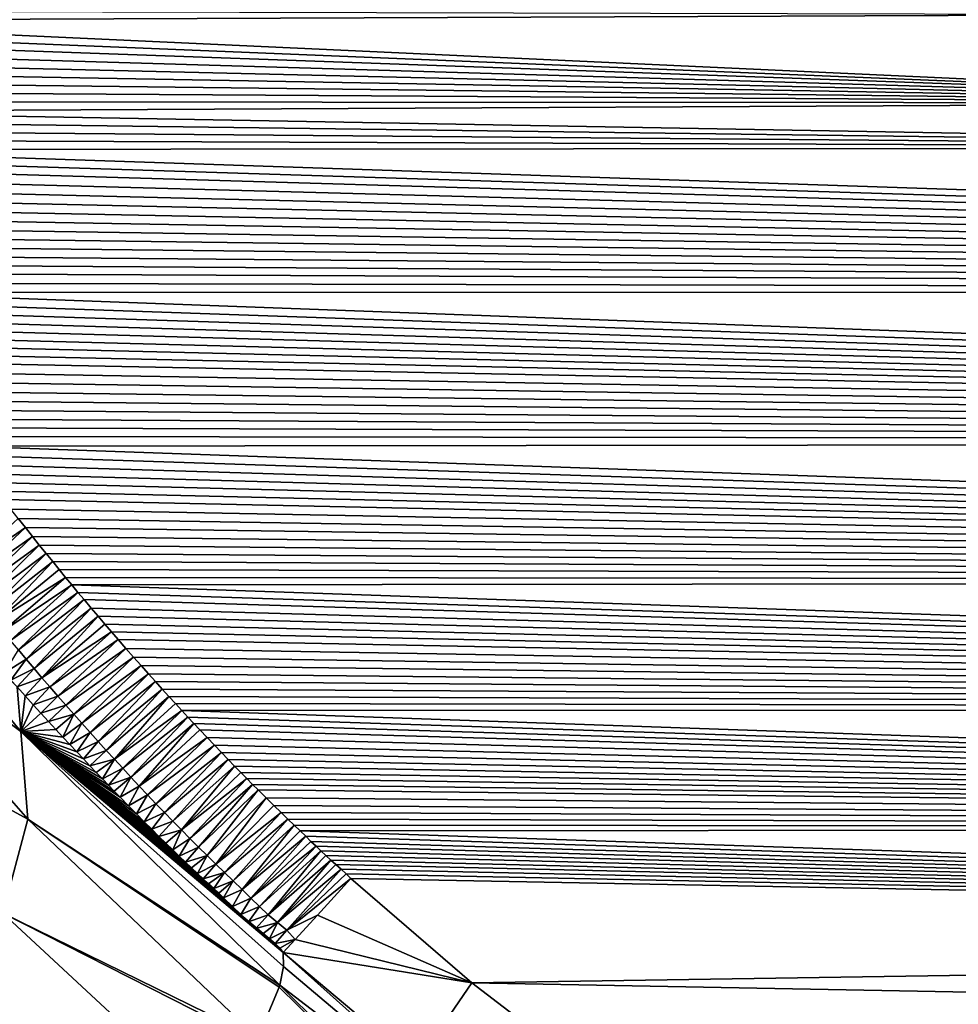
# Model space of a CAD drawing. Header units: metres. Extents: x -82 to 67, y -109 to 109.
# Tile 63 of 216: x -22 to -17, y -16 to -11. Entities that reach past the tile are written whole.
import ezdxf

# ---------------------------------------------------------------- set-up
doc = ezdxf.new("R2010")
doc.units = ezdxf.units.M
doc.layers.add('solid_21_382_010_XXX', color=7, linetype='CONTINUOUS')

msp = doc.modelspace()

# ---------------------------------------------------------------- linework, layer by layer
at = {"layer": 'solid_21_382_010_XXX'}
for points in [[(2.598521, -1.536014, -22.642931), (-26.784222, -1.536013, -22.642931), (-26.784246, -44.197315, -22.642931)], [(2.598521, -1.536014, -22.642931), (-26.784246, -44.197315, -22.642931), (2.598529, -44.197315, -22.642931)], [(-15.801001, -10.984372, -71.051041), (-23.400934, -11.015207, -71.051041), (-23.426889, -10.966196, -71.051041)], [(-15.801001, -10.984372, -71.051041), (-14.351376, -11.431527, -71.051041), (-23.400934, -11.015207, -71.051041)], [(-14.351376, -11.431527, -71.051041), (-23.375132, -11.063571, -71.051041), (-23.400934, -11.015207, -71.051041)], [(-14.351376, -11.431527, -71.051041), (-23.349482, -11.11132, -71.051041), (-23.375132, -11.063571, -71.051041)], [(-14.351376, -11.431527, -71.051041), (-23.320084, -11.165692, -71.051041), (-23.349482, -11.11132, -71.051041)], [(-14.351376, -11.431527, -71.051041), (-23.290897, -11.21934, -71.051041), (-23.320084, -11.165692, -71.051041)], [(-14.351376, -11.431527, -71.051041), (-23.261925, -11.272258, -71.051041), (-23.290897, -11.21934, -71.051041)], [(-14.351376, -11.431527, -71.051041), (-23.233162, -11.324289, -71.051041), (-23.261925, -11.272258, -71.051041)], [(-14.351376, -11.431527, -71.051041), (-23.204605, -11.375459, -71.051041), (-23.233162, -11.324289, -71.051041)], [(-14.351376, -11.431527, -71.051041), (-23.176256, -11.425809, -71.051041), (-23.204605, -11.375459, -71.051041)], [(-14.351376, -11.431527, -71.051041), (-23.148115, -11.475384, -71.051041), (-23.176256, -11.425809, -71.051041)], [(-14.351376, -11.431527, -71.051041), (-12.851287, -11.657632, -71.051041), (-23.148115, -11.475384, -71.051041)], [(-12.851287, -11.657632, -71.051041), (-23.120178, -11.524225, -71.051041), (-23.148115, -11.475384, -71.051041)], [(-12.851287, -11.657632, -71.051041), (-23.092449, -11.572377, -71.051041), (-23.120178, -11.524225, -71.051041)], [(-12.851287, -11.657632, -71.051041), (-23.064922, -11.619882, -71.051041), (-23.092449, -11.572377, -71.051041)], [(-12.851287, -11.657632, -71.051041), (-23.037601, -11.666783, -71.051041), (-23.064922, -11.619882, -71.051041)], [(-12.851287, -11.657632, -71.051041), (-1.594479, -12.388261, -71.051041), (-23.037601, -11.666783, -71.051041)], [(-1.594479, -12.388261, -71.051041), (-23.010487, -11.713055, -71.051041), (-23.037601, -11.666783, -71.051041)], [(-1.594479, -12.388261, -71.051041), (-22.98358, -11.75858, -71.051041), (-23.010487, -11.713055, -71.051041)], [(-1.594479, -12.388261, -71.051041), (-22.952047, -11.811459, -71.051041), (-22.98358, -11.75858, -71.051041)], [(-1.594479, -12.388261, -71.051041), (-22.920803, -11.863391, -71.051041), (-22.952047, -11.811459, -71.051041)], [(-1.594479, -12.388261, -71.051041), (-22.889843, -11.914432, -71.051041), (-22.920803, -11.863391, -71.051041)], [(-1.594479, -12.388261, -71.051041), (-22.859161, -11.964638, -71.051041), (-22.889843, -11.914432, -71.051041)], [(-1.594479, -12.388261, -71.051041), (-22.82876, -12.014065, -71.051041), (-22.859161, -11.964638, -71.051041)], [(-1.594479, -12.388261, -71.051041), (-22.798634, -12.06277, -71.051041), (-22.82876, -12.014065, -71.051041)], [(-1.594479, -12.388261, -71.051041), (-22.768787, -12.110679, -71.051041), (-22.798634, -12.06277, -71.051041)], [(-1.594479, -12.388261, -71.051041), (-22.739227, -12.157712, -71.051041), (-22.768787, -12.110679, -71.051041)], [(-1.594479, -12.388261, -71.051041), (-22.709951, -12.203915, -71.051041), (-22.739227, -12.157712, -71.051041)], [(-1.594479, -12.388261, -71.051041), (-22.68095, -12.249334, -71.051041), (-22.709951, -12.203915, -71.051041)], [(-1.594479, -12.388261, -71.051041), (-22.652222, -12.294017, -71.051041), (-22.68095, -12.249334, -71.051041)], [(-1.594479, -12.388261, -71.051041), (-22.620932, -12.342371, -71.051041), (-22.652222, -12.294017, -71.051041)], [(-1.594479, -12.388261, -71.051041), (-22.589956, -12.389953, -71.051041), (-22.620932, -12.342371, -71.051041)], [(-1.594479, -12.388261, -71.051041), (-2.118686, -13.143944, -71.051041), (-22.589956, -12.389953, -71.051041)], [(-2.118686, -13.143944, -71.051041), (-22.559301, -12.436752, -71.051041), (-22.589956, -12.389953, -71.051041)], [(-2.118686, -13.143944, -71.051041), (-22.528982, -12.482648, -71.051041), (-22.559301, -12.436752, -71.051041)], [(-2.118686, -13.143944, -71.051041), (-22.498989, -12.52768, -71.051041), (-22.528982, -12.482648, -71.051041)], [(-2.118686, -13.143944, -71.051041), (-22.469316, -12.5719, -71.051041), (-22.498989, -12.52768, -71.051041)], [(-2.118686, -13.143944, -71.051041), (-22.439959, -12.615358, -71.051041), (-22.469316, -12.5719, -71.051041)], [(-2.118686, -13.143944, -71.051041), (-22.410906, -12.658106, -71.051041), (-22.439959, -12.615358, -71.051041)], [(-2.118686, -13.143944, -71.051041), (-22.382153, -12.700194, -71.051041), (-22.410906, -12.658106, -71.051041)], [(-2.118686, -13.143944, -71.051041), (-22.353704, -12.741585, -71.051041), (-22.382153, -12.700194, -71.051041)], [(-2.118686, -13.143944, -71.051041), (-22.31859, -12.792235, -71.051041), (-22.353704, -12.741585, -71.051041)], [(-2.118686, -13.143944, -71.051041), (-22.283958, -12.841754, -71.051041), (-22.31859, -12.792235, -71.051041)], [(-2.118686, -13.143944, -71.051041), (-22.249794, -12.890223, -71.051041), (-22.283958, -12.841754, -71.051041)], [(-2.118686, -13.143944, -71.051041), (-22.21608, -12.937726, -71.051041), (-22.249794, -12.890223, -71.051041)], [(-2.118686, -13.143944, -71.051041), (-22.182804, -12.984336, -71.051041), (-22.21608, -12.937726, -71.051041)], [(-2.118686, -13.143944, -71.051041), (-22.14999, -13.029938, -71.051041), (-22.182804, -12.984336, -71.051041)], [(-2.118686, -13.143944, -71.051041), (-22.117638, -13.074528, -71.051041), (-22.14999, -13.029938, -71.051041)], [(-2.118686, -13.143944, -71.051041), (-22.085732, -13.118176, -71.051041), (-22.117638, -13.074528, -71.051041)], [(-2.118686, -13.143944, -71.051041), (-22.049791, -13.166996, -71.051041), (-22.085732, -13.118176, -71.051041)], [(-2.118686, -13.143944, -71.051041), (-2.667411, -13.84773, -71.051041), (-22.049791, -13.166996, -71.051041)], [(-2.667411, -13.84773, -71.051041), (-22.014391, -13.214781, -71.051041), (-22.049791, -13.166996, -71.051041)], [(-22.919113, -13.207605, -63.461414), (-21.777151, -14.385064, -64.835228), (-21.757734, -14.610741, -64.066635)], [(-22.919113, -13.207605, -63.461414), (-21.757734, -14.610741, -64.066635), (-22.775875, -13.852987, -62.845039)], [(-2.667411, -13.84773, -71.051041), (-21.979548, -13.261454, -71.051041), (-22.014391, -13.214781, -71.051041)], [(-2.667411, -13.84773, -71.051041), (-21.945269, -13.306976, -71.051041), (-21.979548, -13.261454, -71.051041)], [(-2.667411, -13.84773, -71.051041), (-21.911533, -13.351439, -71.051041), (-21.945269, -13.306976, -71.051041)], [(-2.667411, -13.84773, -71.051041), (-21.878317, -13.394927, -71.051041), (-21.911533, -13.351439, -71.051041)], [(-2.667411, -13.84773, -71.051041), (-21.8456, -13.437517, -71.051041), (-21.878317, -13.394927, -71.051041)], [(-2.667411, -13.84773, -71.051041), (-21.8081, -13.485941, -71.051041), (-21.8456, -13.437517, -71.051041)], [(-2.667411, -13.84773, -71.051041), (-21.771307, -13.533039, -71.051041), (-21.8081, -13.485941, -71.051041)], [(-22.079679, -13.816752, -66.276581), (-21.771307, -13.533039, -71.051041), (-21.735184, -13.57893, -71.051041)], [(-2.667411, -13.84773, -71.051041), (-21.735184, -13.57893, -71.051041), (-21.771307, -13.533039, -71.051041)], [(-22.041674, -13.86487, -66.276581), (-22.079679, -13.816752, -66.276581), (-21.735184, -13.57893, -71.051041)], [(-22.041674, -13.86487, -66.276581), (-21.735184, -13.57893, -71.051041), (-21.699701, -13.623728, -71.051041)], [(-2.667411, -13.84773, -71.051041), (-21.699701, -13.623728, -71.051041), (-21.735184, -13.57893, -71.051041)], [(-22.003485, -13.912848, -66.276581), (-22.041674, -13.86487, -66.276581), (-21.699701, -13.623728, -71.051041)], [(-22.003485, -13.912848, -66.276581), (-21.699701, -13.623728, -71.051041), (-21.664881, -13.667351, -71.051041)], [(-2.667411, -13.84773, -71.051041), (-21.664881, -13.667351, -71.051041), (-21.699701, -13.623728, -71.051041)], [(-21.965113, -13.960686, -66.276581), (-22.003485, -13.912848, -66.276581), (-21.664881, -13.667351, -71.051041)], [(-21.965113, -13.960686, -66.276581), (-21.664881, -13.667351, -71.051041), (-21.630724, -13.709803, -71.051041)], [(-2.667411, -13.84773, -71.051041), (-21.630724, -13.709803, -71.051041), (-21.664881, -13.667351, -71.051041)], [(-21.926556, -14.008378, -66.276581), (-21.965113, -13.960686, -66.276581), (-21.630724, -13.709803, -71.051041)], [(-21.926556, -14.008378, -66.276581), (-21.630724, -13.709803, -71.051041), (-21.597195, -13.751184, -71.051041)], [(-2.667411, -13.84773, -71.051041), (-21.597195, -13.751184, -71.051041), (-21.630724, -13.709803, -71.051041)], [(-21.887814, -14.055923, -66.276581), (-21.926556, -14.008378, -66.276581), (-21.597195, -13.751184, -71.051041)], [(-21.887814, -14.055923, -66.276581), (-21.597195, -13.751184, -71.051041), (-21.564259, -13.791595, -71.051041)], [(-21.887814, -14.055923, -66.276581), (-21.564259, -13.791595, -71.051041), (-21.531933, -13.830984, -71.051041)], [(-2.667411, -13.84773, -71.051041), (-21.564259, -13.791595, -71.051041), (-21.597195, -13.751184, -71.051041)], [(-2.667411, -13.84773, -71.051041), (-21.531933, -13.830984, -71.051041), (-21.564259, -13.791595, -71.051041)], [(-21.848885, -14.103321, -66.276581), (-21.887814, -14.055923, -66.276581), (-21.531933, -13.830984, -71.051041)], [(-21.848885, -14.103321, -66.276581), (-21.531933, -13.830984, -71.051041), (-21.500227, -13.869334, -71.051041)], [(-2.667411, -13.84773, -71.051041), (-21.500227, -13.869334, -71.051041), (-21.531933, -13.830984, -71.051041)], [(-22.775875, -13.852987, -62.845039), (-21.7232, -15.054112, -63.342609), (-22.837364, -14.448439, -62.199306)], [(-21.757734, -14.610741, -64.066635), (-21.7232, -15.054112, -63.342609), (-22.775875, -13.852987, -62.845039)], [(-21.809769, -14.150567, -66.276581), (-21.848885, -14.103321, -66.276581), (-21.500227, -13.869334, -71.051041)], [(-21.809769, -14.150567, -66.276581), (-21.500227, -13.869334, -71.051041), (-21.469105, -13.906732, -71.051041)], [(-2.667411, -13.84773, -71.051041), (-3.237008, -14.49902, -71.051041), (-21.500227, -13.869334, -71.051041)], [(-3.237008, -14.49902, -71.051041), (-21.469105, -13.906732, -71.051041), (-21.500227, -13.869334, -71.051041)], [(-21.770466, -14.197659, -66.276581), (-21.809769, -14.150567, -66.276581), (-21.469105, -13.906732, -71.051041)], [(-21.770466, -14.197659, -66.276581), (-21.469105, -13.906732, -71.051041), (-21.438536, -13.943261, -71.051041)], [(-3.237008, -14.49902, -71.051041), (-21.438536, -13.943261, -71.051041), (-21.469105, -13.906732, -71.051041)], [(-21.730976, -14.244597, -66.276581), (-21.770466, -14.197659, -66.276581), (-21.438536, -13.943261, -71.051041)], [(-21.730976, -14.244597, -66.276581), (-21.438536, -13.943261, -71.051041), (-21.402601, -13.985912, -71.051041)], [(-21.691294, -14.291377, -66.276581), (-21.730976, -14.244597, -66.276581), (-21.402601, -13.985912, -71.051041)], [(-21.691294, -14.291377, -66.276581), (-21.402601, -13.985912, -71.051041), (-21.367489, -14.027251, -71.051041)], [(-3.237008, -14.49902, -71.051041), (-21.402601, -13.985912, -71.051041), (-21.438536, -13.943261, -71.051041)], [(-3.237008, -14.49902, -71.051041), (-21.367489, -14.027251, -71.051041), (-21.402601, -13.985912, -71.051041)], [(-21.651424, -14.337997, -66.276573), (-21.691294, -14.291377, -66.276581), (-21.367489, -14.027251, -71.051041)], [(-21.651424, -14.337997, -66.276573), (-21.367489, -14.027251, -71.051041), (-21.333145, -14.06741, -71.051041)], [(-3.237008, -14.49902, -71.051041), (-21.333145, -14.06741, -71.051041), (-21.367489, -14.027251, -71.051041)], [(-21.651424, -14.337997, -66.276573), (-21.333145, -14.06741, -71.051041), (-21.299538, -14.106466, -71.051041)], [(-3.237008, -14.49902, -71.051041), (-21.299538, -14.106466, -71.051041), (-21.333145, -14.06741, -71.051041)], [(-21.611364, -14.384459, -66.276573), (-21.651424, -14.337997, -66.276573), (-21.299538, -14.106466, -71.051041)], [(-21.611364, -14.384459, -66.276573), (-21.299538, -14.106466, -71.051041), (-21.266705, -14.144338, -71.051041)], [(-3.237008, -14.49902, -71.051041), (-21.266705, -14.144338, -71.051041), (-21.299538, -14.106466, -71.051041)], [(-21.571119, -14.430763, -66.276573), (-21.611364, -14.384459, -66.276573), (-21.266705, -14.144338, -71.051041)], [(-21.571119, -14.430763, -66.276573), (-21.266705, -14.144338, -71.051041), (-21.226686, -14.190151, -71.051041)], [(-21.530691, -14.476916, -66.276573), (-21.571119, -14.430763, -66.276573), (-21.226686, -14.190151, -71.051041)], [(-21.530691, -14.476916, -66.276573), (-21.226686, -14.190151, -71.051041), (-21.187746, -14.234423, -71.051041)], [(-3.237008, -14.49902, -71.051041), (-21.226686, -14.190151, -71.051041), (-21.266705, -14.144338, -71.051041)], [(-3.237008, -14.49902, -71.051041), (-21.187746, -14.234423, -71.051041), (-21.226686, -14.190151, -71.051041)], [(-21.840557, -14.313923, -64.808586), (-21.770466, -14.197659, -66.276581), (-21.730976, -14.244597, -66.276581)], [(-21.490082, -14.522921, -66.276573), (-21.530691, -14.476916, -66.276573), (-21.187746, -14.234423, -71.051041)], [(-21.490082, -14.522921, -66.276573), (-21.187746, -14.234423, -71.051041), (-21.149914, -14.277076, -71.051041)], [(-3.237008, -14.49902, -71.051041), (-21.149914, -14.277076, -71.051041), (-21.187746, -14.234423, -71.051041)], [(-21.808571, -14.349915, -64.822113), (-21.840557, -14.313923, -64.808586), (-21.730976, -14.244597, -66.276581)], [(-21.808571, -14.349915, -64.822113), (-21.730976, -14.244597, -66.276581), (-21.691294, -14.291377, -66.276581)], [(-21.449297, -14.568781, -66.276573), (-21.490082, -14.522921, -66.276573), (-21.149914, -14.277076, -71.051041)], [(-21.449297, -14.568781, -66.276573), (-21.149914, -14.277076, -71.051041), (-21.113119, -14.318262, -71.051041)], [(-3.237008, -14.49902, -71.051041), (-21.113119, -14.318262, -71.051041), (-21.149914, -14.277076, -71.051041)], [(-21.777151, -14.385064, -64.835228), (-21.808571, -14.349915, -64.822113), (-21.691294, -14.291377, -66.276581)], [(-21.777151, -14.385064, -64.835228), (-21.691294, -14.291377, -66.276581), (-21.651424, -14.337997, -66.276573)], [(-21.736086, -14.430698, -64.852135), (-21.777151, -14.385064, -64.835228), (-21.651424, -14.337997, -66.276573)], [(-21.736086, -14.430698, -64.852135), (-21.651424, -14.337997, -66.276573), (-21.611364, -14.384459, -66.276573)], [(-21.408339, -14.6145, -66.276573), (-21.449297, -14.568781, -66.276573), (-21.113119, -14.318262, -71.051041)], [(-21.408339, -14.6145, -66.276573), (-21.113119, -14.318262, -71.051041), (-21.07733, -14.358063, -71.051041)], [(-3.237008, -14.49902, -71.051041), (-21.07733, -14.358063, -71.051041), (-21.113119, -14.318262, -71.051041)], [(-21.757734, -14.610741, -64.066635), (-21.777151, -14.385064, -64.835228), (-21.736086, -14.430698, -64.852135)], [(-21.69606, -14.474855, -64.868294), (-21.736086, -14.430698, -64.852135), (-21.611364, -14.384459, -66.276573)], [(-21.69606, -14.474855, -64.868294), (-21.611364, -14.384459, -66.276573), (-21.571119, -14.430763, -66.276573)], [(-21.367208, -14.660084, -66.276573), (-21.408339, -14.6145, -66.276573), (-21.07733, -14.358063, -71.051041)], [(-21.367208, -14.660084, -66.276573), (-21.07733, -14.358063, -71.051041), (-21.042559, -14.396439, -71.051041)], [(-3.237008, -14.49902, -71.051041), (-21.042559, -14.396439, -71.051041), (-21.07733, -14.358063, -71.051041)], [(-21.757734, -14.610741, -64.066635), (-21.736086, -14.430698, -64.852135), (-21.69606, -14.474855, -64.868294)], [(-21.657021, -14.517631, -64.883781), (-21.69606, -14.474855, -64.868294), (-21.571119, -14.430763, -66.276573)], [(-21.657021, -14.517631, -64.883781), (-21.571119, -14.430763, -66.276573), (-21.530691, -14.476916, -66.276573)], [(-21.325912, -14.705533, -66.276573), (-21.367208, -14.660084, -66.276573), (-21.042559, -14.396439, -71.051041)], [(-21.325912, -14.705533, -66.276573), (-21.042559, -14.396439, -71.051041), (-21.008726, -14.433555, -71.051041)], [(-21.284451, -14.750854, -66.276573), (-21.325912, -14.705533, -66.276573), (-21.008726, -14.433555, -71.051041)], [(-21.284451, -14.750854, -66.276573), (-21.008726, -14.433555, -71.051041), (-20.975832, -14.469409, -71.051041)], [(-3.237008, -14.49902, -71.051041), (-21.008726, -14.433555, -71.051041), (-21.042559, -14.396439, -71.051041)], [(-3.237008, -14.49902, -71.051041), (-20.975832, -14.469409, -71.051041), (-21.008726, -14.433555, -71.051041)], [(-21.7232, -15.054112, -63.342609), (-21.849085, -15.528975, -62.630772), (-22.837364, -14.448439, -62.199306)], [(-21.757734, -14.610741, -64.066635), (-21.69606, -14.474855, -64.868294), (-21.657021, -14.517631, -64.883781)], [(-21.618874, -14.559152, -64.898689), (-21.657021, -14.517631, -64.883781), (-21.530691, -14.476916, -66.276573)], [(-21.618874, -14.559152, -64.898689), (-21.530691, -14.476916, -66.276573), (-21.490082, -14.522921, -66.276573)], [(-21.284451, -14.750854, -66.276573), (-20.975832, -14.469409, -71.051041), (-20.943861, -14.504029, -71.051041)], [(-3.237008, -14.49902, -71.051041), (-20.943861, -14.504029, -71.051041), (-20.975832, -14.469409, -71.051041)], [(-21.757734, -14.610741, -64.066635), (-21.657021, -14.517631, -64.883781), (-21.618874, -14.559152, -64.898689)], [(-21.581676, -14.599391, -64.912987), (-21.618874, -14.559152, -64.898689), (-21.490082, -14.522921, -66.276573)], [(-21.545418, -14.638388, -64.926682), (-21.581676, -14.599391, -64.912987), (-21.490082, -14.522921, -66.276573)], [(-21.545418, -14.638388, -64.926682), (-21.490082, -14.522921, -66.276573), (-21.449297, -14.568781, -66.276573)], [(-21.242826, -14.796049, -66.276581), (-21.284451, -14.750854, -66.276573), (-20.943861, -14.504029, -71.051041)], [(-21.242826, -14.796049, -66.276581), (-20.943861, -14.504029, -71.051041), (-20.912746, -14.537539, -71.051041)], [(-21.20104, -14.841115, -66.276581), (-21.242826, -14.796049, -66.276581), (-20.912746, -14.537539, -71.051041)], [(-21.20104, -14.841115, -66.276581), (-20.912746, -14.537539, -71.051041), (-20.882515, -14.569899, -71.051041)], [(-3.237008, -14.49902, -71.051041), (-3.825377, -15.099134, -71.051041), (-20.943861, -14.504029, -71.051041)], [(-3.825377, -15.099134, -71.051041), (-20.912746, -14.537539, -71.051041), (-20.943861, -14.504029, -71.051041)], [(-3.825377, -15.099134, -71.051041), (-20.882515, -14.569899, -71.051041), (-20.912746, -14.537539, -71.051041)], [(-21.757734, -14.610741, -64.066635), (-21.618874, -14.559152, -64.898689), (-21.581676, -14.599391, -64.912987)], [(-21.510012, -14.676253, -64.939865), (-21.545418, -14.638388, -64.926682), (-21.449297, -14.568781, -66.276573)], [(-21.510012, -14.676253, -64.939865), (-21.449297, -14.568781, -66.276573), (-21.408339, -14.6145, -66.276573)], [(-21.159079, -14.886032, -66.276588), (-21.20104, -14.841115, -66.276581), (-20.882515, -14.569899, -71.051041)], [(-21.159079, -14.886032, -66.276588), (-20.882515, -14.569899, -71.051041), (-20.853113, -14.601182, -71.051041)], [(-3.825377, -15.099134, -71.051041), (-20.853113, -14.601182, -71.051041), (-20.882515, -14.569899, -71.051041)], [(-21.757734, -14.610741, -64.066635), (-21.581676, -14.599391, -64.912987), (-21.545418, -14.638388, -64.926682)], [(-21.757734, -14.610741, -64.066635), (-21.545418, -14.638388, -64.926682), (-21.510012, -14.676253, -64.939865)], [(-21.757734, -14.610741, -64.066635), (-21.510012, -14.676253, -64.939865), (-21.475456, -14.713016, -64.952545)], [(-21.757734, -14.610741, -64.066635), (-21.475456, -14.713016, -64.952545), (-21.441792, -14.748653, -64.964699)], [(-21.757734, -14.610741, -64.066635), (-21.441792, -14.748653, -64.964699), (-21.408937, -14.783267, -64.976395)], [(-21.757734, -14.610741, -64.066635), (-21.408937, -14.783267, -64.976395), (-21.376856, -14.816914, -64.987679)], [(-21.757734, -14.610741, -64.066635), (-21.376856, -14.816914, -64.987679), (-21.345604, -14.849549, -64.998505)], [(-21.757734, -14.610741, -64.066635), (-21.345604, -14.849549, -64.998505), (-21.315123, -14.881254, -65.008919)], [(-21.757734, -14.610741, -64.066635), (-21.315123, -14.881254, -65.008919), (-21.285339, -14.912097, -65.018982)], [(-21.757734, -14.610741, -64.066635), (-21.285339, -14.912097, -65.018982), (-21.256306, -14.942032, -65.028648)], [(-21.757734, -14.610741, -64.066635), (-21.256306, -14.942032, -65.028648), (-21.214067, -14.985321, -65.042488)], [(-21.757734, -14.610741, -64.066635), (-21.214067, -14.985321, -65.042488), (-21.173281, -15.026804, -65.055595)], [(-21.757734, -14.610741, -64.066635), (-21.173281, -15.026804, -65.055595), (-21.133965, -15.06647, -65.067978)], [(-21.757734, -14.610741, -64.066635), (-21.133965, -15.06647, -65.067978), (-21.095982, -15.104471, -65.079727)], [(-21.757734, -14.610741, -64.066635), (-21.095982, -15.104471, -65.079727), (-21.059361, -15.140795, -65.09082)], [(-21.757734, -14.610741, -64.066635), (-21.059361, -15.140795, -65.09082), (-21.023975, -15.175579, -65.101357)], [(-21.757734, -14.610741, -64.066635), (-21.023975, -15.175579, -65.101357), (-20.989849, -15.208823, -65.11132)], [(-21.757734, -14.610741, -64.066635), (-20.989849, -15.208823, -65.11132), (-20.956881, -15.240644, -65.120773)], [(-21.757734, -14.610741, -64.066635), (-20.956881, -15.240644, -65.120773), (-20.925072, -15.271062, -65.129723)], [(-21.757734, -14.610741, -64.066635), (-20.925072, -15.271062, -65.129723), (-20.894358, -15.300158, -65.138222)], [(-21.757734, -14.610741, -64.066635), (-20.894358, -15.300158, -65.138222), (-20.864712, -15.327994, -65.146278)], [(-21.757734, -14.610741, -64.066635), (-20.864712, -15.327994, -65.146278), (-20.836145, -15.35466, -65.153931)], [(-21.757734, -14.610741, -64.066635), (-20.836145, -15.35466, -65.153931), (-20.808638, -15.380277, -65.161217)], [(-21.757734, -14.610741, -64.066635), (-20.808638, -15.380277, -65.161217), (-20.782211, -15.404902, -65.168144)], [(-21.757734, -14.610741, -64.066635), (-20.782211, -15.404902, -65.168144), (-20.756811, -15.428653, -65.174759)], [(-21.757734, -14.610741, -64.066635), (-20.756811, -15.428653, -65.174759), (-20.732462, -15.451552, -65.181061)], [(-21.757734, -14.610741, -64.066635), (-20.732462, -15.451552, -65.181061), (-20.686733, -15.495101, -65.192856)], [(-21.757734, -14.610741, -64.066635), (-20.686733, -15.495101, -65.192856), (-20.644812, -15.535861, -65.203644)], [(-21.757734, -14.610741, -64.066635), (-20.644812, -15.535861, -65.203644), (-20.605881, -15.573317, -65.213417)], [(-21.757734, -14.610741, -64.066635), (-20.605881, -15.573317, -65.213417), (-20.568937, -15.606327, -65.222084)], [(-21.757734, -14.610741, -64.066635), (-20.568937, -15.606327, -65.222084), (-20.533621, -15.63413, -65.229622)], [(-21.757734, -14.610741, -64.066635), (-20.533621, -15.63413, -65.229622), (-20.500824, -15.658225, -65.236229)], [(-21.757734, -14.610741, -64.066635), (-20.500824, -15.658225, -65.236229), (-20.472004, -15.681649, -65.242256)], [(-21.757734, -14.610741, -64.066635), (-20.472004, -15.681649, -65.242256), (-20.448393, -15.705393, -65.247887)], [(-21.757734, -14.610741, -64.066635), (-20.448393, -15.705393, -65.247887), (-20.430773, -15.728267, -65.253159)], [(-20.428909, -15.798946, -64.85746), (-21.757734, -14.610741, -64.066635), (-20.430773, -15.728267, -65.253159)], [(-21.757734, -14.610741, -64.066635), (-20.448709, -15.892887, -64.467133), (-21.7232, -15.054112, -63.342609)], [(-20.428909, -15.798946, -64.85746), (-20.448709, -15.892887, -64.467133), (-21.757734, -14.610741, -64.066635)], [(-21.475456, -14.713016, -64.952545), (-21.510012, -14.676253, -64.939865), (-21.408339, -14.6145, -66.276573)], [(-21.475456, -14.713016, -64.952545), (-21.408339, -14.6145, -66.276573), (-21.367208, -14.660084, -66.276573)], [(-21.159079, -14.886032, -66.276588), (-20.853113, -14.601182, -71.051041), (-20.815136, -14.641336, -71.051041)], [(-3.825377, -15.099134, -71.051041), (-20.815136, -14.641336, -71.051041), (-20.853113, -14.601182, -71.051041)], [(-21.441792, -14.748653, -64.964699), (-21.475456, -14.713016, -64.952545), (-21.367208, -14.660084, -66.276573)], [(-21.441792, -14.748653, -64.964699), (-21.367208, -14.660084, -66.276573), (-21.325912, -14.705533, -66.276573)], [(-21.116932, -14.930783, -66.276596), (-21.159079, -14.886032, -66.276588), (-20.815136, -14.641336, -71.051041)], [(-21.116932, -14.930783, -66.276596), (-20.815136, -14.641336, -71.051041), (-20.778561, -14.679707, -71.051041)], [(-21.074589, -14.975348, -66.276596), (-21.116932, -14.930783, -66.276596), (-20.778561, -14.679707, -71.051041)], [(-21.074589, -14.975348, -66.276596), (-20.778561, -14.679707, -71.051041), (-20.743298, -14.716444, -71.051041)], [(-3.825377, -15.099134, -71.051041), (-20.778561, -14.679707, -71.051041), (-20.815136, -14.641336, -71.051041)], [(-3.825377, -15.099134, -71.051041), (-20.743298, -14.716444, -71.051041), (-20.778561, -14.679707, -71.051041)], [(-21.408937, -14.783267, -64.976395), (-21.441792, -14.748653, -64.964699), (-21.325912, -14.705533, -66.276573)], [(-21.408937, -14.783267, -64.976395), (-21.325912, -14.705533, -66.276573), (-21.284451, -14.750854, -66.276573)], [(-21.032034, -15.019708, -66.276596), (-21.074589, -14.975348, -66.276596), (-20.743298, -14.716444, -71.051041)], [(-21.032034, -15.019708, -66.276596), (-20.743298, -14.716444, -71.051041), (-20.709345, -14.751552, -71.051041)], [(-3.825377, -15.099134, -71.051041), (-20.709345, -14.751552, -71.051041), (-20.743298, -14.716444, -71.051041)], [(-21.376856, -14.816914, -64.987679), (-21.408937, -14.783267, -64.976395), (-21.284451, -14.750854, -66.276573)], [(-21.345604, -14.849549, -64.998505), (-21.376856, -14.816914, -64.987679), (-21.284451, -14.750854, -66.276573)], [(-21.345604, -14.849549, -64.998505), (-21.284451, -14.750854, -66.276573), (-21.242826, -14.796049, -66.276581)], [(-20.989262, -15.063843, -66.276604), (-21.032034, -15.019708, -66.276596), (-20.709345, -14.751552, -71.051041)], [(-20.989262, -15.063843, -66.276604), (-20.709345, -14.751552, -71.051041), (-20.676615, -14.785172, -71.051041)], [(-20.946255, -15.107733, -66.276596), (-20.989262, -15.063843, -66.276604), (-20.676615, -14.785172, -71.051041)], [(-20.946255, -15.107733, -66.276596), (-20.676615, -14.785172, -71.051041), (-20.645109, -14.817304, -71.051041)], [(-3.825377, -15.099134, -71.051041), (-20.676615, -14.785172, -71.051041), (-20.709345, -14.751552, -71.051041)], [(-3.825377, -15.099134, -71.051041), (-20.645109, -14.817304, -71.051041), (-20.676615, -14.785172, -71.051041)], [(-21.315123, -14.881254, -65.008919), (-21.345604, -14.849549, -64.998505), (-21.242826, -14.796049, -66.276581)], [(-21.315123, -14.881254, -65.008919), (-21.242826, -14.796049, -66.276581), (-21.20104, -14.841115, -66.276581)], [(-20.946255, -15.107733, -66.276596), (-20.645109, -14.817304, -71.051041), (-20.614727, -14.848097, -71.051041)], [(-3.825377, -15.099134, -71.051041), (-20.614727, -14.848097, -71.051041), (-20.645109, -14.817304, -71.051041)], [(-21.285339, -14.912097, -65.018982), (-21.315123, -14.881254, -65.008919), (-21.20104, -14.841115, -66.276581)], [(-21.256306, -14.942032, -65.028648), (-21.285339, -14.912097, -65.018982), (-21.20104, -14.841115, -66.276581)], [(-21.256306, -14.942032, -65.028648), (-21.20104, -14.841115, -66.276581), (-21.159079, -14.886032, -66.276588)], [(-21.214067, -14.985321, -65.042488), (-21.256306, -14.942032, -65.028648), (-21.159079, -14.886032, -66.276588)], [(-21.214067, -14.985321, -65.042488), (-21.159079, -14.886032, -66.276588), (-21.116932, -14.930783, -66.276596)], [(-20.903006, -15.151361, -66.276596), (-20.946255, -15.107733, -66.276596), (-20.614727, -14.848097, -71.051041)], [(-20.903006, -15.151361, -66.276596), (-20.614727, -14.848097, -71.051041), (-20.585472, -14.877548, -71.051041)], [(-20.859501, -15.194705, -66.276588), (-20.903006, -15.151361, -66.276596), (-20.585472, -14.877548, -71.051041)], [(-20.859501, -15.194705, -66.276588), (-20.585472, -14.877548, -71.051041), (-20.557234, -14.905807, -71.051041)], [(-3.825377, -15.099134, -71.051041), (-20.585472, -14.877548, -71.051041), (-20.614727, -14.848097, -71.051041)], [(-3.825377, -15.099134, -71.051041), (-20.557234, -14.905807, -71.051041), (-20.585472, -14.877548, -71.051041)], [(-21.173281, -15.026804, -65.055595), (-21.214067, -14.985321, -65.042488), (-21.116932, -14.930783, -66.276596)], [(-21.173281, -15.026804, -65.055595), (-21.116932, -14.930783, -66.276596), (-21.074589, -14.975348, -66.276596)], [(-20.815727, -15.237747, -66.276573), (-20.859501, -15.194705, -66.276588), (-20.557234, -14.905807, -71.051041)], [(-20.815727, -15.237747, -66.276573), (-20.557234, -14.905807, -71.051041), (-20.516754, -14.946007, -71.051041)], [(-3.825377, -15.099134, -71.051041), (-20.516754, -14.946007, -71.051041), (-20.557234, -14.905807, -71.051041)], [(-21.133965, -15.06647, -65.067978), (-21.173281, -15.026804, -65.055595), (-21.074589, -14.975348, -66.276596)], [(-21.133965, -15.06647, -65.067978), (-21.074589, -14.975348, -66.276596), (-21.032034, -15.019708, -66.276596)], [(-20.771709, -15.280519, -66.276558), (-20.815727, -15.237747, -66.276573), (-20.516754, -14.946007, -71.051041)], [(-20.771709, -15.280519, -66.276558), (-20.516754, -14.946007, -71.051041), (-20.478334, -14.983846, -71.051041)], [(-20.771709, -15.280519, -66.276558), (-20.478334, -14.983846, -71.051041), (-20.441963, -15.019436, -71.051041)], [(-3.825377, -15.099134, -71.051041), (-20.478334, -14.983846, -71.051041), (-20.516754, -14.946007, -71.051041)], [(-3.825377, -15.099134, -71.051041), (-20.441963, -15.019436, -71.051041), (-20.478334, -14.983846, -71.051041)], [(-21.095982, -15.104471, -65.079727), (-21.133965, -15.06647, -65.067978), (-21.032034, -15.019708, -66.276596)], [(-21.095982, -15.104471, -65.079727), (-21.032034, -15.019708, -66.276596), (-20.989262, -15.063843, -66.276604)], [(-20.727549, -15.323184, -66.27655), (-20.771709, -15.280519, -66.276558), (-20.441963, -15.019436, -71.051041)], [(-20.727549, -15.323184, -66.27655), (-20.441963, -15.019436, -71.051041), (-20.407654, -15.052829, -71.051041)], [(-3.825377, -15.099134, -71.051041), (-20.407654, -15.052829, -71.051041), (-20.441963, -15.019436, -71.051041)], [(-21.7232, -15.054112, -63.342609), (-20.559326, -16.16123, -63.680717), (-21.849085, -15.528975, -62.630772)], [(-20.452002, -15.903939, -64.427071), (-20.559326, -16.16123, -63.680717), (-21.7232, -15.054112, -63.342609)], [(-20.448709, -15.892887, -64.467133), (-20.452002, -15.903939, -64.427071), (-21.7232, -15.054112, -63.342609)], [(-21.059361, -15.140795, -65.09082), (-21.095982, -15.104471, -65.079727), (-20.989262, -15.063843, -66.276604)], [(-21.059361, -15.140795, -65.09082), (-20.989262, -15.063843, -66.276604), (-20.946255, -15.107733, -66.276596)], [(-20.683365, -15.365927, -66.276543), (-20.727549, -15.323184, -66.27655), (-20.407654, -15.052829, -71.051041)], [(-20.683365, -15.365927, -66.276543), (-20.407654, -15.052829, -71.051041), (-20.375431, -15.084056, -71.051041)], [(-20.639275, -15.408933, -66.27655), (-20.683365, -15.365927, -66.276543), (-20.375431, -15.084056, -71.051041)], [(-20.639275, -15.408933, -66.27655), (-20.375431, -15.084056, -71.051041), (-20.345333, -15.113143, -71.051041)], [(-3.825377, -15.099134, -71.051041), (-20.375431, -15.084056, -71.051041), (-20.407654, -15.052829, -71.051041)], [(-3.825377, -15.099134, -71.051041), (-20.345333, -15.113143, -71.051041), (-20.375431, -15.084056, -71.051041)], [(-21.023975, -15.175579, -65.101357), (-21.059361, -15.140795, -65.09082), (-20.946255, -15.107733, -66.276596)], [(-20.989849, -15.208823, -65.11132), (-21.023975, -15.175579, -65.101357), (-20.946255, -15.107733, -66.276596)], [(-20.989849, -15.208823, -65.11132), (-20.946255, -15.107733, -66.276596), (-20.903006, -15.151361, -66.276596)], [(-20.639275, -15.408933, -66.27655), (-20.345333, -15.113143, -71.051041), (-20.317112, -15.140365, -71.051041)], [(-3.825377, -15.099134, -71.051041), (-4.43106, -15.649686, -71.051041), (-20.345333, -15.113143, -71.051041)], [(-4.43106, -15.649686, -71.051041), (-20.317112, -15.140365, -71.051041), (-20.345333, -15.113143, -71.051041)], [(-20.956881, -15.240644, -65.120773), (-20.989849, -15.208823, -65.11132), (-20.903006, -15.151361, -66.276596)], [(-20.956881, -15.240644, -65.120773), (-20.903006, -15.151361, -66.276596), (-20.859501, -15.194705, -66.276588)], [(-20.595396, -15.452386, -66.276581), (-20.639275, -15.408933, -66.27655), (-20.317112, -15.140365, -71.051041)], [(-20.595396, -15.452386, -66.276581), (-20.317112, -15.140365, -71.051041), (-20.290447, -15.166014, -71.051041)], [(-20.595396, -15.452386, -66.276581), (-20.290447, -15.166014, -71.051041), (-20.264912, -15.190453, -71.051041)], [(-4.43106, -15.649686, -71.051041), (-20.290447, -15.166014, -71.051041), (-20.317112, -15.140365, -71.051041)], [(-4.43106, -15.649686, -71.051041), (-20.264912, -15.190453, -71.051041), (-20.290447, -15.166014, -71.051041)], [(-20.925072, -15.271062, -65.129723), (-20.956881, -15.240644, -65.120773), (-20.859501, -15.194705, -66.276588)], [(-20.925072, -15.271062, -65.129723), (-20.859501, -15.194705, -66.276588), (-20.815727, -15.237747, -66.276573)], [(-20.551554, -15.496008, -66.276619), (-20.595396, -15.452386, -66.276581), (-20.264912, -15.190453, -71.051041)], [(-20.551554, -15.496008, -66.276619), (-20.264912, -15.190453, -71.051041), (-20.239861, -15.214144, -71.051041)], [(-20.506617, -15.538015, -66.276611), (-20.551554, -15.496008, -66.276619), (-20.239861, -15.214144, -71.051041)], [(-20.506617, -15.538015, -66.276611), (-20.239861, -15.214144, -71.051041), (-20.214827, -15.237414, -71.051041)], [(-4.43106, -15.649686, -71.051041), (-20.239861, -15.214144, -71.051041), (-20.264912, -15.190453, -71.051041)], [(-4.43106, -15.649686, -71.051041), (-20.214827, -15.237414, -71.051041), (-20.239861, -15.214144, -71.051041)], [(-20.894358, -15.300158, -65.138222), (-20.925072, -15.271062, -65.129723), (-20.815727, -15.237747, -66.276573)], [(-20.864712, -15.327994, -65.146278), (-20.894358, -15.300158, -65.138222), (-20.815727, -15.237747, -66.276573)], [(-20.864712, -15.327994, -65.146278), (-20.815727, -15.237747, -66.276573), (-20.771709, -15.280519, -66.276558)], [(-20.836145, -15.35466, -65.153931), (-20.864712, -15.327994, -65.146278), (-20.771709, -15.280519, -66.276558)], [(-20.836145, -15.35466, -65.153931), (-20.771709, -15.280519, -66.276558), (-20.727549, -15.323184, -66.27655)], [(-20.506617, -15.538015, -66.276611), (-20.214827, -15.237414, -71.051041), (-20.189539, -15.26049, -71.051041)], [(-20.459429, -15.576588, -66.276505), (-20.506617, -15.538015, -66.276611), (-20.189539, -15.26049, -71.051041)], [(-20.459429, -15.576588, -66.276505), (-20.189539, -15.26049, -71.051041), (-20.163921, -15.283485, -71.051041)], [(-20.459429, -15.576588, -66.276505), (-20.163921, -15.283485, -71.051041), (-20.138371, -15.306547, -71.051041)], [(-4.43106, -15.649686, -71.051041), (-20.189539, -15.26049, -71.051041), (-20.214827, -15.237414, -71.051041)], [(-4.43106, -15.649686, -71.051041), (-20.163921, -15.283485, -71.051041), (-20.189539, -15.26049, -71.051041)], [(-4.43106, -15.649686, -71.051041), (-20.138371, -15.306547, -71.051041), (-20.163921, -15.283485, -71.051041)], [(-20.808638, -15.380277, -65.161217), (-20.836145, -15.35466, -65.153931), (-20.727549, -15.323184, -66.27655)], [(-20.782211, -15.404902, -65.168144), (-20.808638, -15.380277, -65.161217), (-20.727549, -15.323184, -66.27655)], [(-20.782211, -15.404902, -65.168144), (-20.727549, -15.323184, -66.27655), (-20.683365, -15.365927, -66.276543)], [(-20.412218, -15.615227, -66.276405), (-20.459429, -15.576588, -66.276505), (-20.138371, -15.306547, -71.051041)], [(-20.412218, -15.615227, -66.276405), (-20.138371, -15.306547, -71.051041), (-20.113199, -15.329943, -71.051041)], [(-20.412218, -15.615227, -66.276405), (-20.113199, -15.329943, -71.051041), (-20.088629, -15.353876, -71.051041)], [(-4.43106, -15.649686, -71.051041), (-20.113199, -15.329943, -71.051041), (-20.138371, -15.306547, -71.051041)], [(-4.43106, -15.649686, -71.051041), (-20.088629, -15.353876, -71.051041), (-20.113199, -15.329943, -71.051041)], [(-20.756811, -15.428653, -65.174759), (-20.782211, -15.404902, -65.168144), (-20.683365, -15.365927, -66.276543)], [(-20.732462, -15.451552, -65.181061), (-20.756811, -15.428653, -65.174759), (-20.683365, -15.365927, -66.276543)], [(-20.732462, -15.451552, -65.181061), (-20.683365, -15.365927, -66.276543), (-20.639275, -15.408933, -66.27655)], [(-20.412218, -15.615227, -66.276405), (-20.088629, -15.353876, -71.051041), (-20.25807, -15.539829, -68.17572)], [(-20.25807, -15.539829, -68.17572), (-20.088629, -15.353876, -71.051041), (-19.476595, -15.881761, -71.051041)], [(-4.43106, -15.649686, -71.051041), (-19.476595, -15.881761, -71.051041), (-20.088629, -15.353876, -71.051041)], [(-20.686733, -15.495101, -65.192856), (-20.732462, -15.451552, -65.181061), (-20.639275, -15.408933, -66.27655)], [(-20.686733, -15.495101, -65.192856), (-20.639275, -15.408933, -66.27655), (-20.595396, -15.452386, -66.276581)], [(-20.644812, -15.535861, -65.203644), (-20.686733, -15.495101, -65.192856), (-20.595396, -15.452386, -66.276581)], [(-20.644812, -15.535861, -65.203644), (-20.595396, -15.452386, -66.276581), (-20.551554, -15.496008, -66.276619)], [(-21.849085, -15.528975, -62.630772), (-20.768173, -16.532841, -62.929943), (-22.203892, -15.959457, -61.947132)], [(-20.568478, -16.179491, -63.63707), (-20.768173, -16.532841, -62.929943), (-21.849085, -15.528975, -62.630772)], [(-20.559326, -16.16123, -63.680717), (-20.568478, -16.179491, -63.63707), (-21.849085, -15.528975, -62.630772)], [(-20.605881, -15.573317, -65.213417), (-20.644812, -15.535861, -65.203644), (-20.551554, -15.496008, -66.276619)], [(-20.605881, -15.573317, -65.213417), (-20.551554, -15.496008, -66.276619), (-20.506617, -15.538015, -66.276611)], [(-20.568937, -15.606327, -65.222084), (-20.605881, -15.573317, -65.213417), (-20.506617, -15.538015, -66.276611)], [(-20.568937, -15.606327, -65.222084), (-20.506617, -15.538015, -66.276611), (-20.459429, -15.576588, -66.276505)], [(-20.533621, -15.63413, -65.229622), (-20.568937, -15.606327, -65.222084), (-20.459429, -15.576588, -66.276505)], [(-20.500824, -15.658225, -65.236229), (-20.533621, -15.63413, -65.229622), (-20.459429, -15.576588, -66.276505)], [(-20.500824, -15.658225, -65.236229), (-20.459429, -15.576588, -66.276505), (-20.412218, -15.615227, -66.276405)], [(-20.25807, -15.539829, -68.17572), (-20.369942, -15.662002, -66.281937), (-20.412218, -15.615227, -66.276405)], [(-20.25807, -15.539829, -68.17572), (-19.476595, -15.881761, -71.051041), (-20.369942, -15.662002, -66.281937)], [(-20.472004, -15.681649, -65.242256), (-20.500824, -15.658225, -65.236229), (-20.412218, -15.615227, -66.276405)], [(-20.472004, -15.681649, -65.242256), (-20.412218, -15.615227, -66.276405), (-20.369942, -15.662002, -66.281937)], [(-20.448393, -15.705393, -65.247887), (-20.472004, -15.681649, -65.242256), (-20.369942, -15.662002, -66.281937)], [(-20.430773, -15.728267, -65.253159), (-20.448393, -15.705393, -65.247887), (-20.369942, -15.662002, -66.281937)], [(-20.430773, -15.728267, -65.253159), (-20.369942, -15.662002, -66.281937), (-19.476595, -15.881761, -71.051041)], [(-4.43106, -15.649686, -71.051041), (-5.051805, -16.15151, -71.051041), (-19.476595, -15.881761, -71.051041)], [(-19.757938, -16.292719, -65.377014), (-20.430773, -15.728267, -65.253159), (-19.476595, -15.881761, -71.051041)], [(-19.034641, -16.974903, -64.740906), (-20.428909, -15.798946, -64.85746), (-20.430773, -15.728267, -65.253159)], [(-19.757938, -16.292719, -65.377014), (-19.034641, -16.974903, -64.740906), (-20.430773, -15.728267, -65.253159)], [(-19.034641, -16.974903, -64.740906), (-20.448709, -15.892887, -64.467133), (-20.428909, -15.798946, -64.85746)], [(-19.757938, -16.292719, -65.377014), (-19.476595, -15.881761, -71.051041), (-18.849779, -16.361853, -71.051041)], [(-5.051805, -16.15151, -71.051041), (-18.849779, -16.361853, -71.051041), (-19.476595, -15.881761, -71.051041)], [(-19.135738, -17.194448, -64.006325), (-20.559326, -16.16123, -63.680717), (-20.452002, -15.903939, -64.427071)], [(-19.135738, -17.194448, -64.006325), (-20.452002, -15.903939, -64.427071), (-20.448709, -15.892887, -64.467133)], [(-19.034641, -16.974903, -64.740906), (-19.135738, -17.194448, -64.006325), (-20.448709, -15.892887, -64.467133)], [(-22.203892, -15.959457, -61.947132), (-21.072502, -16.997852, -62.251732), (-22.567169, -16.536333, -61.397785)], [(-20.914377, -16.762983, -62.567448), (-21.072502, -16.997852, -62.251732), (-22.203892, -15.959457, -61.947132)], [(-20.776953, -16.547132, -62.905605), (-20.914377, -16.762983, -62.567448), (-22.203892, -15.959457, -61.947132)], [(-20.768173, -16.532841, -62.929943), (-20.776953, -16.547132, -62.905605), (-22.203892, -15.959457, -61.947132)]]:
    msp.add_3dface(points, dxfattribs=at)

doc.saveas('drawing.dxf')
